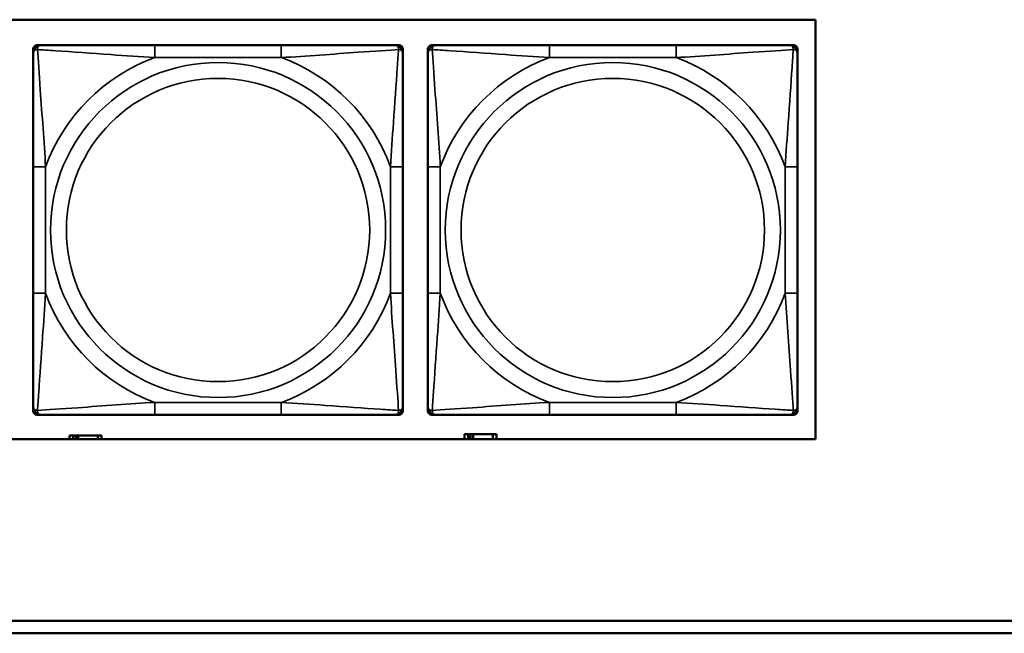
# Model space of a CAD drawing. Header units: inches. Extents: x 1.9 to 64.4, y 1.6 to 69.2.
# Tile 155 of 256: x 35.1 to 36.6, y 53.2 to 54.2. Entities that reach past the tile are written whole.
import ezdxf

# ---------------------------------------------------------------- set-up
doc = ezdxf.new("R2010")
doc.units = ezdxf.units.IN
doc.header["$MEASUREMENT"] = 0
doc.layers.add('Visible (ANSI)', color=7, linetype='Continuous', lineweight=50)
doc.layers.add('Visible Narrow (ANSI)', color=7, linetype='Continuous', lineweight=35)

msp = doc.modelspace()

# ---------------------------------------------------------------- linework, layer by layer
at = {"layer": 'Visible (ANSI)'}
for p, q in [((31.2376, 54.1872), (36.323, 54.1872)), ((36.323, 54.1872), (36.323, 53.5167)), ((35.0787, 54.1463), (35.0846, 54.1463)), ((35.4692, 54.1463), (35.2669, 54.1463)), ((35.6515, 54.1463), (35.6574, 54.1463)), ((35.7095, 54.1463), (35.7154, 54.1463)), ((36.1, 54.1463), (35.8977, 54.1463)), ((36.2823, 54.1463), (36.2882, 54.1463)), ((35.0728, 54.1345), (35.0728, 54.1404)), ((35.6633, 54.1404), (35.6633, 54.1345)), ((35.7036, 54.1345), (35.7036, 54.1404)), ((36.2941, 54.1404), (36.2941, 54.1345)), ((35.0728, 53.9522), (35.0728, 53.7499)), ((35.6633, 53.7499), (35.6633, 53.9522)), ((35.7036, 53.9522), (35.7036, 53.7499)), ((36.2941, 53.7499), (36.2941, 53.9522)), ((35.0728, 53.5617), (35.0728, 53.5676)), ((35.6633, 53.5676), (35.6633, 53.5617)), ((35.7036, 53.5617), (35.7036, 53.5676)), ((36.2941, 53.5676), (36.2941, 53.5617)), ((35.0846, 53.5558), (35.0787, 53.5558)), ((35.2669, 53.5558), (35.4692, 53.5558)), ((35.6574, 53.5558), (35.6515, 53.5558)), ((35.7154, 53.5558), (35.7095, 53.5558)), ((35.8977, 53.5558), (36.1, 53.5558)), ((36.2882, 53.5558), (36.2823, 53.5558)), ((36.323, 53.5167), (31.2376, 53.5167)), ((35.1367, 53.5226), (35.1309, 53.5226)), ((35.1309, 53.5226), (35.1309, 53.5167)), ((35.1367, 53.5226), (35.1407, 53.5226)), ((35.1367, 53.5167), (35.1367, 53.5226)), ((35.1407, 53.5167), (35.1407, 53.5226)), ((35.1407, 53.5226), (35.1448, 53.5226)), ((35.1448, 53.5226), (35.1448, 53.5167)), ((35.1448, 53.5226), (35.176, 53.5226)), ((35.176, 53.5226), (35.176, 53.5167)), ((35.1819, 53.5226), (35.176, 53.5226)), ((35.1819, 53.5167), (35.1819, 53.5226)), ((35.7677, 53.5246), (35.7619, 53.5246)), ((35.7619, 53.5246), (35.7619, 53.5167)), ((35.7677, 53.5246), (35.7717, 53.5246)), ((35.7677, 53.5167), (35.7677, 53.5246)), ((35.7717, 53.5167), (35.7717, 53.5246)), ((35.7717, 53.5246), (35.7758, 53.5246)), ((35.7758, 53.5246), (35.7758, 53.5167)), ((35.7758, 53.5246), (35.807, 53.5246)), ((35.807, 53.5246), (35.807, 53.5167)), ((35.8129, 53.5246), (35.807, 53.5246)), ((35.8129, 53.5167), (35.8129, 53.5246)), ((34.9375, 53.2263), (45.17, 53.2263)), ((45.17, 53.2063), (34.9375, 53.2063))]:
    msp.add_line(p, q, dxfattribs=at)
for centre, radius, start, end in [((35.0787, 54.1404), 0.00591, 90, 180), ((35.0846, 54.1345), 0.0118, 90, 180), ((35.6515, 54.1345), 0.0118, 0, 90), ((35.6574, 54.1404), 0.00591, 0, 90), ((35.7095, 54.1404), 0.00591, 90, 180), ((35.7154, 54.1345), 0.0118, 90, 180), ((36.2823, 54.1345), 0.0118, 0, 90), ((36.2882, 54.1404), 0.00591, 0, 90), ((35.0846, 53.5676), 0.0118, 180, 270), ((35.6515, 53.5676), 0.0118, 270, 0), ((35.7154, 53.5676), 0.0118, 180, 270), ((36.2823, 53.5676), 0.0118, 270, 0), ((35.0787, 53.5617), 0.00591, 180, 270), ((35.6574, 53.5617), 0.00591, 270, 0), ((35.7095, 53.5617), 0.00591, 180, 270), ((36.2882, 53.5617), 0.00591, 270, 0)]:
    msp.add_arc(centre, radius, start, end, dxfattribs=at)
for points, knots in [([(35.2669, 54.1463), (35.2432, 54.1463), (35.2193, 54.1463), (35.1959, 54.1463), (35.1652, 54.1463), (35.1343, 54.1463), (35.1111, 54.1463), (35.0991, 54.1463), (35.0894, 54.1463), (35.0846, 54.1463)], [0.2569537, 0.2569537, 0.2569537, 0.2569537, 0.4371919, 0.4371919, 0.4371919, 0.6739428, 0.6739428, 0.6739428, 0.7963818, 0.7963818, 0.7963818, 0.7963818]), ([(35.6515, 54.1463), (35.6458, 54.1463), (35.6333, 54.1463), (35.6181, 54.1463), (35.5946, 54.1463), (35.5655, 54.1463), (35.5364, 54.1463), (35.5143, 54.1463), (35.4916, 54.1463), (35.4692, 54.1463)], [-0.7968224, -0.7968224, -0.7968224, -0.7968224, -0.6514613, -0.6514613, -0.6514613, -0.427691, -0.427691, -0.427691, -0.2569517, -0.2569517, -0.2569517, -0.2569517]), ([(35.8977, 54.1463), (35.8741, 54.1463), (35.8501, 54.1463), (35.8267, 54.1463), (35.796, 54.1463), (35.7652, 54.1463), (35.7419, 54.1463), (35.7299, 54.1463), (35.7203, 54.1463), (35.7154, 54.1463)], [0.2569537, 0.2569537, 0.2569537, 0.2569537, 0.4371919, 0.4371919, 0.4371919, 0.6739428, 0.6739428, 0.6739428, 0.7963818, 0.7963818, 0.7963818, 0.7963818]), ([(36.2823, 54.1463), (36.2766, 54.1463), (36.2641, 54.1463), (36.2489, 54.1463), (36.2255, 54.1463), (36.1963, 54.1463), (36.1673, 54.1463), (36.1451, 54.1463), (36.1224, 54.1463), (36.1, 54.1463)], [-0.7968224, -0.7968224, -0.7968224, -0.7968224, -0.6514613, -0.6514613, -0.6514613, -0.427691, -0.427691, -0.427691, -0.2569517, -0.2569517, -0.2569517, -0.2569517]), ([(35.0728, 54.1345), (35.0728, 54.1288), (35.0728, 54.1163), (35.0728, 54.1011), (35.0728, 54.0776), (35.0728, 54.0485), (35.0728, 54.0194), (35.0728, 53.9973), (35.0728, 53.9746), (35.0728, 53.9522)], [-0.7968224, -0.7968224, -0.7968224, -0.7968224, -0.6514613, -0.6514613, -0.6514613, -0.427691, -0.427691, -0.427691, -0.2569517, -0.2569517, -0.2569517, -0.2569517]), ([(35.6633, 53.9522), (35.6633, 53.9759), (35.6633, 53.9998), (35.6633, 54.0232), (35.6633, 54.0539), (35.6633, 54.0848), (35.6633, 54.108), (35.6633, 54.12), (35.6633, 54.1297), (35.6633, 54.1345)], [0.2569537, 0.2569537, 0.2569537, 0.2569537, 0.4371919, 0.4371919, 0.4371919, 0.6739428, 0.6739428, 0.6739428, 0.7963818, 0.7963818, 0.7963818, 0.7963818]), ([(35.7036, 54.1345), (35.7036, 54.1288), (35.7036, 54.1163), (35.7036, 54.1011), (35.7036, 54.0776), (35.7036, 54.0485), (35.7036, 54.0194), (35.7036, 53.9973), (35.7036, 53.9746), (35.7036, 53.9522)], [-0.7968224, -0.7968224, -0.7968224, -0.7968224, -0.6514613, -0.6514613, -0.6514613, -0.427691, -0.427691, -0.427691, -0.2569517, -0.2569517, -0.2569517, -0.2569517]), ([(36.2941, 53.9522), (36.2941, 53.9759), (36.2941, 53.9998), (36.2941, 54.0232), (36.2941, 54.0539), (36.2941, 54.0848), (36.2941, 54.108), (36.2941, 54.12), (36.2941, 54.1297), (36.2941, 54.1345)], [0.2569537, 0.2569537, 0.2569537, 0.2569537, 0.4371919, 0.4371919, 0.4371919, 0.6739428, 0.6739428, 0.6739428, 0.7963818, 0.7963818, 0.7963818, 0.7963818]), ([(35.0728, 53.7499), (35.0728, 53.7262), (35.0728, 53.7022), (35.0728, 53.6789), (35.0728, 53.6482), (35.0728, 53.6173), (35.0728, 53.5941), (35.0728, 53.5821), (35.0728, 53.5724), (35.0728, 53.5676)], [0.2569537, 0.2569537, 0.2569537, 0.2569537, 0.4371919, 0.4371919, 0.4371919, 0.6739428, 0.6739428, 0.6739428, 0.7963818, 0.7963818, 0.7963818, 0.7963818]), ([(35.6633, 53.5676), (35.6633, 53.5733), (35.6633, 53.5858), (35.6633, 53.601), (35.6633, 53.6245), (35.6633, 53.6536), (35.6633, 53.6827), (35.6633, 53.7048), (35.6633, 53.7275), (35.6633, 53.7499)], [-0.7968224, -0.7968224, -0.7968224, -0.7968224, -0.6514613, -0.6514613, -0.6514613, -0.427691, -0.427691, -0.427691, -0.2569517, -0.2569517, -0.2569517, -0.2569517]), ([(35.7036, 53.7499), (35.7036, 53.7262), (35.7036, 53.7022), (35.7036, 53.6789), (35.7036, 53.6482), (35.7036, 53.6173), (35.7036, 53.5941), (35.7036, 53.5821), (35.7036, 53.5724), (35.7036, 53.5676)], [0.2569537, 0.2569537, 0.2569537, 0.2569537, 0.4371919, 0.4371919, 0.4371919, 0.6739428, 0.6739428, 0.6739428, 0.7963818, 0.7963818, 0.7963818, 0.7963818]), ([(36.2941, 53.5676), (36.2941, 53.5733), (36.2941, 53.5858), (36.2941, 53.601), (36.2941, 53.6245), (36.2941, 53.6536), (36.2941, 53.6827), (36.2941, 53.7048), (36.2941, 53.7275), (36.2941, 53.7499)], [-0.7968224, -0.7968224, -0.7968224, -0.7968224, -0.6514613, -0.6514613, -0.6514613, -0.427691, -0.427691, -0.427691, -0.2569517, -0.2569517, -0.2569517, -0.2569517]), ([(35.0846, 53.5558), (35.0903, 53.5558), (35.1028, 53.5558), (35.118, 53.5558), (35.1415, 53.5558), (35.1706, 53.5558), (35.1997, 53.5558), (35.2218, 53.5558), (35.2445, 53.5558), (35.2669, 53.5558)], [-0.7968224, -0.7968224, -0.7968224, -0.7968224, -0.6514613, -0.6514613, -0.6514613, -0.427691, -0.427691, -0.427691, -0.2569517, -0.2569517, -0.2569517, -0.2569517]), ([(35.4692, 53.5558), (35.4929, 53.5558), (35.5169, 53.5558), (35.5402, 53.5558), (35.5709, 53.5558), (35.6018, 53.5558), (35.625, 53.5558), (35.637, 53.5558), (35.6467, 53.5558), (35.6515, 53.5558)], [0.2569537, 0.2569537, 0.2569537, 0.2569537, 0.4371919, 0.4371919, 0.4371919, 0.6739428, 0.6739428, 0.6739428, 0.7963818, 0.7963818, 0.7963818, 0.7963818]), ([(35.7154, 53.5558), (35.7211, 53.5558), (35.7336, 53.5558), (35.7488, 53.5558), (35.7723, 53.5558), (35.8014, 53.5558), (35.8305, 53.5558), (35.8527, 53.5558), (35.8753, 53.5558), (35.8977, 53.5558)], [-0.7968224, -0.7968224, -0.7968224, -0.7968224, -0.6514613, -0.6514613, -0.6514613, -0.427691, -0.427691, -0.427691, -0.2569517, -0.2569517, -0.2569517, -0.2569517]), ([(36.1, 53.5558), (36.1237, 53.5558), (36.1477, 53.5558), (36.171, 53.5558), (36.2017, 53.5558), (36.2326, 53.5558), (36.2558, 53.5558), (36.2679, 53.5558), (36.2775, 53.5558), (36.2823, 53.5558)], [0.2569537, 0.2569537, 0.2569537, 0.2569537, 0.4371919, 0.4371919, 0.4371919, 0.6739428, 0.6739428, 0.6739428, 0.7963818, 0.7963818, 0.7963818, 0.7963818])]:
    msp.add_open_spline(points, degree=3, knots=knots, dxfattribs=at)
at = {"layer": 'Visible Narrow (ANSI)'}
for p, q in [((35.2669, 54.1463), (35.2669, 54.1266)), ((35.4692, 54.1463), (35.4692, 54.1266)), ((35.8977, 54.1463), (35.8977, 54.1266)), ((36.1, 54.1463), (36.1, 54.1266)), ((35.2669, 54.1266), (35.4692, 54.1266)), ((35.8977, 54.1266), (36.1, 54.1266)), ((35.0728, 53.9522), (35.0925, 53.9522)), ((35.0925, 53.7499), (35.0925, 53.9522)), ((35.6436, 53.9522), (35.6436, 53.7499)), ((35.6633, 53.9522), (35.6436, 53.9522)), ((35.7036, 53.9522), (35.7233, 53.9522)), ((35.7233, 53.7499), (35.7233, 53.9522)), ((36.2745, 53.9522), (36.2745, 53.7499)), ((36.2941, 53.9522), (36.2745, 53.9522)), ((35.0728, 53.7499), (35.0925, 53.7499)), ((35.6633, 53.7499), (35.6436, 53.7499)), ((35.7036, 53.7499), (35.7233, 53.7499)), ((36.2941, 53.7499), (36.2745, 53.7499)), ((35.4692, 53.5755), (35.2669, 53.5755)), ((35.2669, 53.5558), (35.2669, 53.5755)), ((35.4692, 53.5558), (35.4692, 53.5755)), ((36.1, 53.5755), (35.8977, 53.5755)), ((35.8977, 53.5558), (35.8977, 53.5755)), ((36.1, 53.5558), (36.1, 53.5755))]:
    msp.add_line(p, q, dxfattribs=at)
for centre, radius in [((35.3681, 53.851), 0.2678), ((35.9989, 53.851), 0.2678), ((35.3681, 53.851), 0.2424), ((35.9989, 53.851), 0.2424)]:
    msp.add_circle(centre, radius, dxfattribs=at)
for centre, start, end in [((35.3681, 53.851), 110.1547, 159.8453), ((35.3681, 53.851), 20.1547, 69.8453), ((35.9989, 53.851), 110.1547, 159.8453), ((35.9989, 53.851), 20.1547, 69.8453), ((35.3681, 53.851), 200.1547, 249.8453), ((35.3681, 53.851), 290.1547, 339.8453), ((35.9989, 53.851), 200.1547, 249.8453), ((35.9989, 53.851), 290.1547, 339.8453)]:
    msp.add_arc(centre, 0.2936, start, end, dxfattribs=at)
for points, knots in [([(35.0796, 54.1395), (35.0796, 54.1403), (35.0797, 54.1411), (35.0799, 54.1425), (35.0801, 54.1432), (35.0805, 54.1441), (35.0807, 54.1444), (35.0811, 54.1448), (35.0812, 54.145), (35.0815, 54.1453), (35.0817, 54.1454), (35.0823, 54.1458), (35.0827, 54.146), (35.0836, 54.1463), (35.0841, 54.1463), (35.0846, 54.1463)], [-0.00023197, -0.00023197, -0.00023197, -0.00023197, 0.00913095, 0.00913095, 0.01983142, 0.01983142, 0.02651922, 0.02651922, 0.02986312, 0.02986312, 0.03521335, 0.03521335, 0.04377373, 0.04377373, 0.0532704, 0.0532704, 0.0532704, 0.0532704]), ([(35.6515, 54.1463), (35.6521, 54.1463), (35.6526, 54.1463), (35.6534, 54.146), (35.6538, 54.1458), (35.6544, 54.1454), (35.6546, 54.1453), (35.6549, 54.145), (35.655, 54.1448), (35.6554, 54.1444), (35.6556, 54.1441), (35.656, 54.1432), (35.6562, 54.1425), (35.6564, 54.1411), (35.6565, 54.1403), (35.6565, 54.1395)], [-0.0532704, -0.0532704, -0.0532704, -0.0532704, -0.04377373, -0.04377373, -0.03521335, -0.03521335, -0.02986312, -0.02986312, -0.02651922, -0.02651922, -0.01983142, -0.01983142, -0.00913095, -0.00913095, 0.00023197, 0.00023197, 0.00023197, 0.00023197]), ([(35.7105, 54.1395), (35.7104, 54.1403), (35.7105, 54.1411), (35.7107, 54.1425), (35.7109, 54.1432), (35.7114, 54.1441), (35.7116, 54.1444), (35.7119, 54.1448), (35.712, 54.145), (35.7123, 54.1453), (35.7125, 54.1454), (35.7131, 54.1458), (35.7135, 54.146), (35.7144, 54.1463), (35.7149, 54.1463), (35.7154, 54.1463)], [-0.00023197, -0.00023197, -0.00023197, -0.00023197, 0.00913095, 0.00913095, 0.01983142, 0.01983142, 0.02651922, 0.02651922, 0.02986312, 0.02986312, 0.03521335, 0.03521335, 0.04377373, 0.04377373, 0.0532704, 0.0532704, 0.0532704, 0.0532704]), ([(36.2823, 54.1463), (36.2829, 54.1463), (36.2834, 54.1463), (36.2843, 54.146), (36.2846, 54.1458), (36.2852, 54.1454), (36.2854, 54.1453), (36.2857, 54.145), (36.2859, 54.1448), (36.2862, 54.1444), (36.2864, 54.1441), (36.2868, 54.1432), (36.287, 54.1425), (36.2873, 54.1411), (36.2873, 54.1403), (36.2873, 54.1395)], [-0.0532704, -0.0532704, -0.0532704, -0.0532704, -0.04377373, -0.04377373, -0.03521335, -0.03521335, -0.02986312, -0.02986312, -0.02651922, -0.02651922, -0.01983142, -0.01983142, -0.00913095, -0.00913095, 0.00023197, 0.00023197, 0.00023197, 0.00023197]), ([(35.0728, 54.1345), (35.0728, 54.135), (35.0728, 54.1355), (35.0731, 54.1364), (35.0733, 54.1368), (35.0737, 54.1374), (35.0738, 54.1376), (35.0741, 54.1379), (35.0743, 54.138), (35.0747, 54.1384), (35.075, 54.1386), (35.0759, 54.139), (35.0766, 54.1392), (35.078, 54.1394), (35.0788, 54.1395), (35.0796, 54.1395)], [-0.0532704, -0.0532704, -0.0532704, -0.0532704, -0.04377373, -0.04377373, -0.03521335, -0.03521335, -0.02986312, -0.02986312, -0.02651922, -0.02651922, -0.01983142, -0.01983142, -0.00913095, -0.00913095, 0.00023197, 0.00023197, 0.00023197, 0.00023197]), ([(35.0796, 54.1395), (35.0873, 54.139), (35.0973, 54.1383), (35.1343, 54.1359), (35.1661, 54.1336), (35.2203, 54.1297), (35.2435, 54.128), (35.2669, 54.1266)], [-0.7478145, -0.7478145, -0.7478145, -0.7478145, -0.6493253, -0.6493253, -0.427691, -0.427691, -0.2569537, -0.2569537, -0.2569537, -0.2569537]), ([(35.0925, 53.9522), (35.0901, 53.9927), (35.0868, 54.035), (35.0822, 54.1007), (35.0805, 54.1251), (35.0796, 54.1395)], [0.2569517, 0.2569517, 0.2569517, 0.2569517, 0.5559983, 0.5559983, 0.7482818, 0.7482818, 0.7482818, 0.7482818]), ([(35.4692, 54.1266), (35.5097, 54.129), (35.552, 54.1323), (35.6177, 54.1369), (35.6421, 54.1386), (35.6565, 54.1395)], [0.2569517, 0.2569517, 0.2569517, 0.2569517, 0.5559983, 0.5559983, 0.7482818, 0.7482818, 0.7482818, 0.7482818]), ([(35.6565, 54.1395), (35.656, 54.1318), (35.6553, 54.1218), (35.6529, 54.0848), (35.6506, 54.053), (35.6467, 53.9988), (35.6451, 53.9756), (35.6436, 53.9522)], [-0.7478145, -0.7478145, -0.7478145, -0.7478145, -0.6493253, -0.6493253, -0.427691, -0.427691, -0.2569537, -0.2569537, -0.2569537, -0.2569537]), ([(35.6565, 54.1395), (35.6573, 54.1395), (35.6581, 54.1394), (35.6595, 54.1392), (35.6602, 54.139), (35.6611, 54.1386), (35.6614, 54.1384), (35.6618, 54.138), (35.662, 54.1379), (35.6623, 54.1376), (35.6624, 54.1374), (35.6628, 54.1368), (35.663, 54.1364), (35.6633, 54.1355), (35.6633, 54.135), (35.6633, 54.1345)], [-0.00023197, -0.00023197, -0.00023197, -0.00023197, 0.00913095, 0.00913095, 0.01983142, 0.01983142, 0.02651922, 0.02651922, 0.02986312, 0.02986312, 0.03521335, 0.03521335, 0.04377373, 0.04377373, 0.0532704, 0.0532704, 0.0532704, 0.0532704]), ([(35.7036, 54.1345), (35.7036, 54.135), (35.7037, 54.1355), (35.7039, 54.1364), (35.7041, 54.1368), (35.7045, 54.1374), (35.7046, 54.1376), (35.705, 54.1379), (35.7051, 54.138), (35.7055, 54.1384), (35.7058, 54.1386), (35.7067, 54.139), (35.7074, 54.1392), (35.7089, 54.1394), (35.7096, 54.1395), (35.7105, 54.1395)], [-0.0532704, -0.0532704, -0.0532704, -0.0532704, -0.04377373, -0.04377373, -0.03521335, -0.03521335, -0.02986312, -0.02986312, -0.02651922, -0.02651922, -0.01983142, -0.01983142, -0.00913095, -0.00913095, 0.00023197, 0.00023197, 0.00023197, 0.00023197]), ([(35.7105, 54.1395), (35.7181, 54.139), (35.7281, 54.1383), (35.7652, 54.1359), (35.7969, 54.1336), (35.8511, 54.1297), (35.8744, 54.128), (35.8977, 54.1266)], [-0.7478145, -0.7478145, -0.7478145, -0.7478145, -0.6493253, -0.6493253, -0.427691, -0.427691, -0.2569537, -0.2569537, -0.2569537, -0.2569537]), ([(35.7233, 53.9522), (35.7209, 53.9927), (35.7176, 54.035), (35.713, 54.1007), (35.7114, 54.1251), (35.7105, 54.1395)], [0.2569517, 0.2569517, 0.2569517, 0.2569517, 0.5559983, 0.5559983, 0.7482818, 0.7482818, 0.7482818, 0.7482818]), ([(36.1, 54.1266), (36.1405, 54.129), (36.1829, 54.1323), (36.2485, 54.1369), (36.2729, 54.1386), (36.2873, 54.1395)], [0.2569517, 0.2569517, 0.2569517, 0.2569517, 0.5559983, 0.5559983, 0.7482818, 0.7482818, 0.7482818, 0.7482818]), ([(36.2873, 54.1395), (36.2868, 54.1318), (36.2862, 54.1218), (36.2837, 54.0848), (36.2814, 54.053), (36.2775, 53.9988), (36.2759, 53.9756), (36.2745, 53.9522)], [-0.7478145, -0.7478145, -0.7478145, -0.7478145, -0.6493253, -0.6493253, -0.427691, -0.427691, -0.2569537, -0.2569537, -0.2569537, -0.2569537]), ([(36.2873, 54.1395), (36.2881, 54.1395), (36.2889, 54.1394), (36.2903, 54.1392), (36.291, 54.139), (36.2919, 54.1386), (36.2922, 54.1384), (36.2927, 54.138), (36.2928, 54.1379), (36.2931, 54.1376), (36.2933, 54.1374), (36.2936, 54.1368), (36.2938, 54.1364), (36.2941, 54.1355), (36.2941, 54.135), (36.2941, 54.1345)], [-0.00023197, -0.00023197, -0.00023197, -0.00023197, 0.00913095, 0.00913095, 0.01983142, 0.01983142, 0.02651922, 0.02651922, 0.02986312, 0.02986312, 0.03521335, 0.03521335, 0.04377373, 0.04377373, 0.0532704, 0.0532704, 0.0532704, 0.0532704]), ([(35.0796, 53.5626), (35.0801, 53.5703), (35.0808, 53.5803), (35.0832, 53.6173), (35.0855, 53.649), (35.0894, 53.7033), (35.0911, 53.7265), (35.0925, 53.7499)], [-0.7478145, -0.7478145, -0.7478145, -0.7478145, -0.6493253, -0.6493253, -0.427691, -0.427691, -0.2569537, -0.2569537, -0.2569537, -0.2569537]), ([(35.6436, 53.7499), (35.646, 53.7094), (35.6493, 53.6671), (35.6539, 53.6014), (35.6556, 53.577), (35.6565, 53.5626)], [0.2569517, 0.2569517, 0.2569517, 0.2569517, 0.5559983, 0.5559983, 0.7482818, 0.7482818, 0.7482818, 0.7482818]), ([(35.7105, 53.5626), (35.7109, 53.5703), (35.7116, 53.5803), (35.7141, 53.6173), (35.7163, 53.649), (35.7202, 53.7033), (35.7219, 53.7265), (35.7233, 53.7499)], [-0.7478145, -0.7478145, -0.7478145, -0.7478145, -0.6493253, -0.6493253, -0.427691, -0.427691, -0.2569537, -0.2569537, -0.2569537, -0.2569537]), ([(36.2745, 53.7499), (36.2769, 53.7094), (36.2802, 53.6671), (36.2848, 53.6014), (36.2864, 53.577), (36.2873, 53.5626)], [0.2569517, 0.2569517, 0.2569517, 0.2569517, 0.5559983, 0.5559983, 0.7482818, 0.7482818, 0.7482818, 0.7482818]), ([(35.0796, 53.5626), (35.0788, 53.5626), (35.078, 53.5627), (35.0766, 53.5629), (35.0759, 53.5631), (35.075, 53.5635), (35.0747, 53.5637), (35.0743, 53.5641), (35.0741, 53.5642), (35.0738, 53.5645), (35.0737, 53.5647), (35.0733, 53.5653), (35.0731, 53.5657), (35.0728, 53.5665), (35.0728, 53.567), (35.0728, 53.5676)], [-0.00023197, -0.00023197, -0.00023197, -0.00023197, 0.00913095, 0.00913095, 0.01983142, 0.01983142, 0.02651922, 0.02651922, 0.02986312, 0.02986312, 0.03521335, 0.03521335, 0.04377373, 0.04377373, 0.0532704, 0.0532704, 0.0532704, 0.0532704]), ([(35.2669, 53.5755), (35.2264, 53.5731), (35.1841, 53.5698), (35.1184, 53.5652), (35.094, 53.5635), (35.0796, 53.5626)], [0.2569517, 0.2569517, 0.2569517, 0.2569517, 0.5559983, 0.5559983, 0.7482818, 0.7482818, 0.7482818, 0.7482818]), ([(35.0846, 53.5558), (35.0841, 53.5558), (35.0836, 53.5558), (35.0827, 53.5561), (35.0823, 53.5563), (35.0817, 53.5567), (35.0815, 53.5568), (35.0812, 53.5571), (35.0811, 53.5573), (35.0807, 53.5577), (35.0805, 53.558), (35.0801, 53.5589), (35.0799, 53.5596), (35.0797, 53.561), (35.0796, 53.5618), (35.0796, 53.5626)], [-0.0532704, -0.0532704, -0.0532704, -0.0532704, -0.04377373, -0.04377373, -0.03521335, -0.03521335, -0.02986312, -0.02986312, -0.02651922, -0.02651922, -0.01983142, -0.01983142, -0.00913095, -0.00913095, 0.00023197, 0.00023197, 0.00023197, 0.00023197]), ([(35.6565, 53.5626), (35.6488, 53.5631), (35.6388, 53.5638), (35.6018, 53.5662), (35.5701, 53.5685), (35.5158, 53.5724), (35.4926, 53.574), (35.4692, 53.5755)], [-0.7478145, -0.7478145, -0.7478145, -0.7478145, -0.6493253, -0.6493253, -0.427691, -0.427691, -0.2569537, -0.2569537, -0.2569537, -0.2569537]), ([(35.6565, 53.5626), (35.6565, 53.5618), (35.6564, 53.561), (35.6562, 53.5596), (35.656, 53.5589), (35.6556, 53.558), (35.6554, 53.5577), (35.655, 53.5573), (35.6549, 53.5571), (35.6546, 53.5568), (35.6544, 53.5567), (35.6538, 53.5563), (35.6534, 53.5561), (35.6526, 53.5558), (35.6521, 53.5558), (35.6515, 53.5558)], [-0.00023197, -0.00023197, -0.00023197, -0.00023197, 0.00913095, 0.00913095, 0.01983142, 0.01983142, 0.02651922, 0.02651922, 0.02986312, 0.02986312, 0.03521335, 0.03521335, 0.04377373, 0.04377373, 0.0532704, 0.0532704, 0.0532704, 0.0532704]), ([(35.6633, 53.5676), (35.6633, 53.567), (35.6633, 53.5665), (35.663, 53.5657), (35.6628, 53.5653), (35.6624, 53.5647), (35.6623, 53.5645), (35.662, 53.5642), (35.6618, 53.5641), (35.6614, 53.5637), (35.6611, 53.5635), (35.6602, 53.5631), (35.6595, 53.5629), (35.6581, 53.5627), (35.6573, 53.5626), (35.6565, 53.5626)], [-0.0532704, -0.0532704, -0.0532704, -0.0532704, -0.04377373, -0.04377373, -0.03521335, -0.03521335, -0.02986312, -0.02986312, -0.02651922, -0.02651922, -0.01983142, -0.01983142, -0.00913095, -0.00913095, 0.00023197, 0.00023197, 0.00023197, 0.00023197]), ([(35.7105, 53.5626), (35.7096, 53.5626), (35.7089, 53.5627), (35.7074, 53.5629), (35.7067, 53.5631), (35.7058, 53.5635), (35.7055, 53.5637), (35.7051, 53.5641), (35.705, 53.5642), (35.7046, 53.5645), (35.7045, 53.5647), (35.7041, 53.5653), (35.7039, 53.5657), (35.7037, 53.5665), (35.7036, 53.567), (35.7036, 53.5676)], [-0.00023197, -0.00023197, -0.00023197, -0.00023197, 0.00913095, 0.00913095, 0.01983142, 0.01983142, 0.02651922, 0.02651922, 0.02986312, 0.02986312, 0.03521335, 0.03521335, 0.04377373, 0.04377373, 0.0532704, 0.0532704, 0.0532704, 0.0532704]), ([(35.7154, 53.5558), (35.7149, 53.5558), (35.7144, 53.5558), (35.7135, 53.5561), (35.7131, 53.5563), (35.7125, 53.5567), (35.7123, 53.5568), (35.712, 53.5571), (35.7119, 53.5573), (35.7116, 53.5577), (35.7114, 53.558), (35.7109, 53.5589), (35.7107, 53.5596), (35.7105, 53.561), (35.7104, 53.5618), (35.7105, 53.5626)], [-0.0532704, -0.0532704, -0.0532704, -0.0532704, -0.04377373, -0.04377373, -0.03521335, -0.03521335, -0.02986312, -0.02986312, -0.02651922, -0.02651922, -0.01983142, -0.01983142, -0.00913095, -0.00913095, 0.00023197, 0.00023197, 0.00023197, 0.00023197]), ([(35.8977, 53.5755), (35.8572, 53.5731), (35.8149, 53.5698), (35.7492, 53.5652), (35.7248, 53.5635), (35.7105, 53.5626)], [0.2569517, 0.2569517, 0.2569517, 0.2569517, 0.5559983, 0.5559983, 0.7482818, 0.7482818, 0.7482818, 0.7482818]), ([(36.2873, 53.5626), (36.2796, 53.5631), (36.2696, 53.5638), (36.2326, 53.5662), (36.2009, 53.5685), (36.1466, 53.5724), (36.1234, 53.574), (36.1, 53.5755)], [-0.7478145, -0.7478145, -0.7478145, -0.7478145, -0.6493253, -0.6493253, -0.427691, -0.427691, -0.2569537, -0.2569537, -0.2569537, -0.2569537]), ([(36.2873, 53.5626), (36.2873, 53.5618), (36.2873, 53.561), (36.287, 53.5596), (36.2868, 53.5589), (36.2864, 53.558), (36.2862, 53.5577), (36.2859, 53.5573), (36.2857, 53.5571), (36.2854, 53.5568), (36.2852, 53.5567), (36.2846, 53.5563), (36.2843, 53.5561), (36.2834, 53.5558), (36.2829, 53.5558), (36.2823, 53.5558)], [-0.00023197, -0.00023197, -0.00023197, -0.00023197, 0.00913095, 0.00913095, 0.01983142, 0.01983142, 0.02651922, 0.02651922, 0.02986312, 0.02986312, 0.03521335, 0.03521335, 0.04377373, 0.04377373, 0.0532704, 0.0532704, 0.0532704, 0.0532704]), ([(36.2941, 53.5676), (36.2941, 53.567), (36.2941, 53.5665), (36.2938, 53.5657), (36.2936, 53.5653), (36.2933, 53.5647), (36.2931, 53.5645), (36.2928, 53.5642), (36.2927, 53.5641), (36.2922, 53.5637), (36.2919, 53.5635), (36.291, 53.5631), (36.2903, 53.5629), (36.2889, 53.5627), (36.2881, 53.5626), (36.2873, 53.5626)], [-0.0532704, -0.0532704, -0.0532704, -0.0532704, -0.04377373, -0.04377373, -0.03521335, -0.03521335, -0.02986312, -0.02986312, -0.02651922, -0.02651922, -0.01983142, -0.01983142, -0.00913095, -0.00913095, 0.00023197, 0.00023197, 0.00023197, 0.00023197])]:
    msp.add_open_spline(points, degree=3, knots=knots, dxfattribs=at)

doc.saveas('drawing.dxf')
